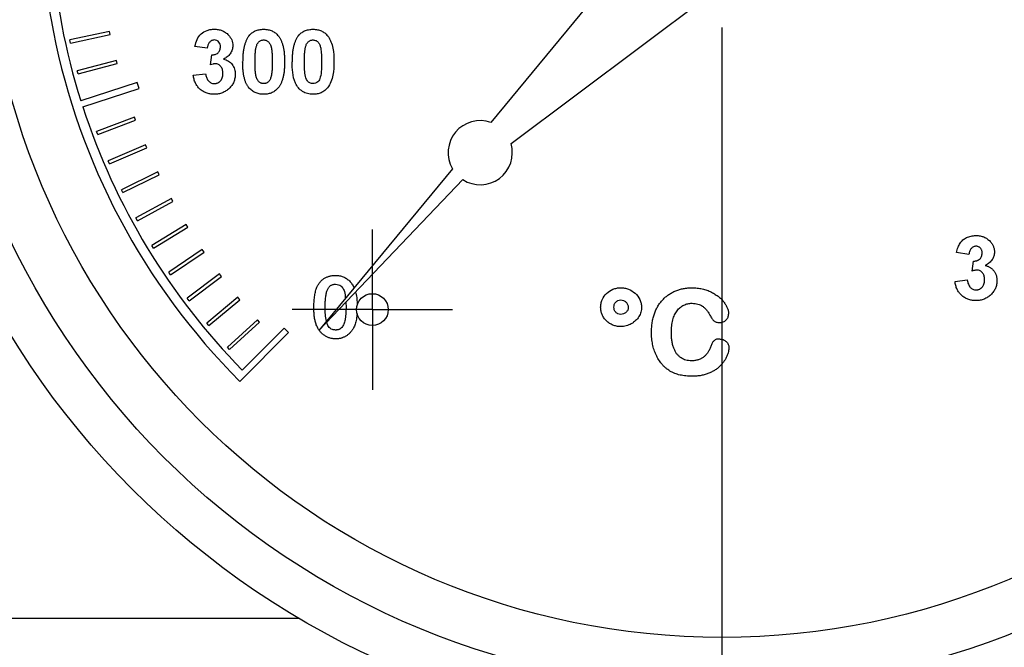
# Model space of a CAD drawing. Header units: inches. Extents: x 5 to 215, y 5 to 165.
# Tile 9 of 74: x 58.463 to 59.998, y 101.41 to 102.388. Entities that reach past the tile are written whole.
import ezdxf

# ---------------------------------------------------------------- set-up
doc = ezdxf.new("R2010")
doc.units = ezdxf.units.IN
doc.header["$LTSCALE"] = 20
doc.header["$MEASUREMENT"] = 0
doc.linetypes.add('CENTERX2', pattern=[0.8, 0.5, -0.1, 0.1, -0.1])
doc.layers.add('CENTER', color=40, linetype='CENTERX2')

# ---------------------------------------------------------------- blocks, each defined once
blk = doc.blocks.new('SW_CENTERMARKSYMBOL_7')
at = {"layer": 'CENTER', "color": 0}
blk.add_line((0, -0.2), (0, -1.4), dxfattribs=at)
blk = doc.blocks.new('SW_CENTERMARKSYMBOL_8')
at = {"layer": 'CENTER', "color": 0}
for p, q in [((0, 0.1), (0, 0.1248)), ((0, 0), (0, 0.1)), ((-0.1, 0), (-0.1248, 0)), ((0, 0), (-0.1, 0)), ((0, 0), (0, -0.1)), ((0, 0), (0.1, 0)), ((0.1, 0), (0.1248, 0)), ((0, -0.1), (0, -0.1248))]:
    blk.add_line(p, q, dxfattribs=at)

msp = doc.modelspace()

# ---------------------------------------------------------------- linework, layer by layer
for p, q in [((59.5489, 102.6525), (59.1975, 102.2279)), ((59.229, 102.1949), (59.6703, 102.5251)), ((58.603, 102.3696), (58.5414, 102.3562)), ((58.5425, 102.3513), (58.6041, 102.3647)), ((58.6041, 102.3647), (58.603, 102.3696)), ((58.5425, 102.3513), (58.5414, 102.3562)), ((58.7556, 102.3434), (58.7364, 102.3463)), ((58.6139, 102.3245), (58.553, 102.3081)), ((58.5543, 102.3033), (58.6152, 102.3196)), ((58.6152, 102.3196), (58.6139, 102.3245)), ((58.7607, 102.3176), (58.7625, 102.3332)), ((58.5543, 102.3033), (58.553, 102.3081)), ((58.7338, 102.3013), (58.753, 102.3037)), ((58.6463, 102.2901), (58.5584, 102.2616)), ((58.6494, 102.2806), (58.6463, 102.2901)), ((58.5614, 102.252), (58.6494, 102.2806)), ((58.642, 102.236), (58.5829, 102.2139)), ((58.5847, 102.2092), (58.6438, 102.2313)), ((58.6438, 102.2313), (58.642, 102.236)), ((58.5847, 102.2092), (58.5829, 102.2139)), ((58.6592, 102.1928), (58.6012, 102.168)), ((58.6032, 102.1634), (58.6612, 102.1882)), ((58.6612, 102.1882), (58.6592, 102.1928)), ((58.6032, 102.1634), (58.6012, 102.168)), ((58.6784, 102.1506), (58.6217, 102.123)), ((58.6806, 102.1461), (58.6784, 102.1506)), ((59.1378, 102.1557), (58.9294, 101.9039)), ((58.6239, 102.1185), (58.6806, 102.1461)), ((58.9294, 101.9039), (59.1539, 102.1387)), ((58.6239, 102.1185), (58.6217, 102.123)), ((58.6996, 102.1092), (58.6443, 102.079)), ((58.6467, 102.0746), (58.702, 102.1048)), ((58.702, 102.1048), (58.6996, 102.1092)), ((58.6467, 102.0746), (58.6443, 102.079)), ((58.7228, 102.069), (58.6689, 102.0361)), ((58.6715, 102.0318), (58.7254, 102.0647)), ((58.7254, 102.0647), (58.7228, 102.069)), ((58.6715, 102.0318), (58.6689, 102.0361)), ((58.7478, 102.0298), (58.6956, 101.9945)), ((58.7506, 102.0257), (58.7478, 102.0298)), ((58.6984, 101.9903), (58.7506, 102.0257)), ((59.9428, 102.0221), (59.9235, 102.025)), ((59.9479, 101.9963), (59.9497, 102.0119)), ((58.6984, 101.9903), (58.6956, 101.9945)), ((58.7747, 101.992), (58.7242, 101.9541)), ((58.7272, 101.9501), (58.7777, 101.988)), ((58.7777, 101.988), (58.7747, 101.992)), ((59.921, 101.98), (59.9402, 101.9824)), ((58.7272, 101.9501), (58.7242, 101.9541)), ((58.8033, 101.9554), (58.7547, 101.9152)), ((58.7579, 101.9114), (58.8065, 101.9515)), ((58.8065, 101.9515), (58.8033, 101.9554)), ((58.8336, 101.9202), (58.787, 101.8778)), ((58.837, 101.9165), (58.8336, 101.9202)), ((58.7579, 101.9114), (58.7547, 101.9152)), ((58.7904, 101.8741), (58.837, 101.9165)), ((58.8753, 101.9075), (58.81, 101.8421)), ((58.8824, 101.9004), (58.8753, 101.9075)), ((58.8064, 101.8244), (58.8824, 101.9004)), ((58.7904, 101.8741), (58.787, 101.8778)), ((58.8991, 101.455), (55.4578, 101.455))]:
    msp.add_line(p, q)
for centre, radius in [((59.5578, 102.5758), 1.3), ((59.5578, 102.5758), 1.15), ((59.0129, 101.9363), 0.0248)]:
    msp.add_circle(centre, radius)
for centre, radius, start, end in [((59.5578, 102.5758), 1.0626, 315, 225), ((59.5578, 102.5758), 1.0477, 171, 197.4531), ((59.5578, 102.5758), 1.0476, 198, 224.4531), ((59.181, 102.1807), 0.05, 70.7391, 210.0432), ((59.181, 102.1807), 0.05, 237.1568, 16.4609)]:
    msp.add_arc(centre, radius, start, end)
for points, knots in [([(59.5578, 101.3458), (59.2316, 101.3458), (58.9187, 101.4754), (58.4574, 101.9367), (58.3278, 102.2496), (58.3278, 102.902), (58.4574, 103.2149), (58.9187, 103.6762), (59.2316, 103.8058), (59.5578, 103.8058)], [0, 0, 0, 0, 0.25, 0.25, 0.5, 0.5, 0.75, 0.75, 1, 1, 1, 1]), ([(59.5578, 103.8058), (59.884, 103.8058), (60.1969, 103.6762), (60.6582, 103.2149), (60.7878, 102.902), (60.7878, 102.2496), (60.6582, 101.9367), (60.1969, 101.4754), (59.884, 101.3458), (59.5578, 101.3458)], [0, 0, 0, 0, 0.25, 0.25, 0.5, 0.5, 0.75, 0.75, 1, 1, 1, 1]), ([(58.7364, 102.3463), (58.7372, 102.3499), (58.7381, 102.3535), (58.741, 102.3602), (58.7431, 102.3634), (58.7487, 102.3682), (58.752, 102.37), (58.7572, 102.3718), (58.759, 102.3723), (58.7627, 102.3728), (58.7646, 102.3729), (58.7664, 102.3729)], [0, 0, 0, 0, 0.25, 0.25, 0.5, 0.5, 0.75, 0.75, 0.875, 0.875, 1, 1, 1, 1]), ([(58.7664, 102.3729), (58.7685, 102.3729), (58.7705, 102.3728), (58.7746, 102.3721), (58.7766, 102.3716), (58.7803, 102.3701), (58.7822, 102.3691), (58.7856, 102.3668), (58.7871, 102.3654), (58.7885, 102.3639)], [0, 0, 0, 0, 0.25, 0.25, 0.5, 0.5, 0.75, 0.75, 1, 1, 1, 1]), ([(58.7885, 102.3639), (58.7895, 102.3628), (58.7905, 102.3616), (58.7922, 102.359), (58.793, 102.3577), (58.7942, 102.3549), (58.7946, 102.3534), (58.7952, 102.3504), (58.7953, 102.3488), (58.7954, 102.3473)], [0, 0, 0, 0, 0.25, 0.25, 0.5, 0.5, 0.75, 0.75, 1, 1, 1, 1]), ([(58.8206, 102.3628), (58.8213, 102.3636), (58.8227, 102.3652), (58.8251, 102.3672), (58.8276, 102.369), (58.8304, 102.3704), (58.8334, 102.3716), (58.8366, 102.3723), (58.8399, 102.3728), (58.8422, 102.3729), (58.8434, 102.3729)], [0, 0, 0, 0, 0.123958, 0.2447, 0.363941, 0.484152, 0.605999, 0.731306, 0.862758, 1, 1, 1, 1]), ([(58.8434, 102.3729), (58.8446, 102.3729), (58.8469, 102.3728), (58.8503, 102.3723), (58.8535, 102.3715), (58.8565, 102.3704), (58.8593, 102.369), (58.8618, 102.3672), (58.8642, 102.3651), (58.8656, 102.3635), (58.8663, 102.3626)], [0, 0, 0, 0, 0.137323, 0.267352, 0.392965, 0.51492, 0.6342, 0.754352, 0.875575, 1, 1, 1, 1]), ([(58.8976, 102.3628), (58.8983, 102.3636), (58.8996, 102.3652), (58.902, 102.3672), (58.9046, 102.369), (58.9073, 102.3704), (58.9103, 102.3716), (58.9135, 102.3723), (58.9169, 102.3728), (58.9192, 102.3729), (58.9204, 102.3729)], [0, 0, 0, 0, 0.123958, 0.2447, 0.363941, 0.484152, 0.605999, 0.731306, 0.862758, 1, 1, 1, 1]), ([(58.9204, 102.3729), (58.9215, 102.3729), (58.9239, 102.3728), (58.9272, 102.3723), (58.9304, 102.3715), (58.9334, 102.3704), (58.9362, 102.369), (58.9387, 102.3672), (58.9411, 102.3651), (58.9425, 102.3635), (58.9432, 102.3626)], [0, 0, 0, 0, 0.137323, 0.267352, 0.392965, 0.51492, 0.6342, 0.754352, 0.875575, 1, 1, 1, 1]), ([(58.7666, 102.3562), (58.7658, 102.3562), (58.765, 102.3562), (58.7635, 102.3558), (58.7628, 102.3555), (58.7607, 102.3545), (58.7595, 102.3534), (58.7577, 102.3509), (58.757, 102.3495), (58.7561, 102.3465), (58.7558, 102.345), (58.7556, 102.3434)], [0, 0, 0, 0, 0.125, 0.125, 0.25, 0.25, 0.5, 0.5, 0.75, 0.75, 1, 1, 1, 1]), ([(58.7761, 102.3456), (58.7761, 102.3469), (58.776, 102.3483), (58.7752, 102.3508), (58.7746, 102.352), (58.7729, 102.3541), (58.7718, 102.355), (58.7693, 102.356), (58.7679, 102.3562), (58.7666, 102.3562)], [0, 0, 0, 0, 0.25, 0.25, 0.5, 0.5, 0.75, 0.75, 1, 1, 1, 1]), ([(58.8206, 102.3628), (58.8202, 102.3622), (58.8194, 102.3612), (58.8183, 102.3594), (58.8172, 102.3576), (58.8163, 102.3556), (58.8154, 102.3535), (58.8146, 102.3513), (58.8138, 102.349), (58.8132, 102.3465), (58.8126, 102.3439), (58.8121, 102.3412), (58.8117, 102.3384), (58.8113, 102.3354), (58.8111, 102.3323), (58.8109, 102.3292), (58.8108, 102.3258), (58.8107, 102.3236), (58.8107, 102.3224)], [0, 0, 0, 0, 0.047398, 0.09604, 0.146129, 0.197851, 0.251561, 0.307484, 0.365646, 0.425427, 0.488096, 0.553258, 0.620826, 0.691436, 0.764257, 0.840213, 0.918471, 1, 1, 1, 1]), ([(58.8321, 102.3464), (58.8324, 102.3473), (58.8329, 102.3489), (58.834, 102.3511), (58.8352, 102.3528), (58.8366, 102.3541), (58.8382, 102.3551), (58.8399, 102.3558), (58.8416, 102.3562), (58.8428, 102.3562), (58.8434, 102.3562)], [0, 0, 0, 0, 0.165967, 0.313051, 0.441925, 0.558757, 0.669878, 0.777615, 0.887576, 1, 1, 1, 1]), ([(58.8434, 102.3562), (58.844, 102.3562), (58.8452, 102.3562), (58.847, 102.3558), (58.8486, 102.3551), (58.8502, 102.3541), (58.8516, 102.3527), (58.8529, 102.3508), (58.854, 102.3484), (58.8549, 102.346), (58.8555, 102.3437), (58.8558, 102.3416), (58.8562, 102.3392), (58.8564, 102.3365), (58.8567, 102.3334), (58.8568, 102.33), (58.8569, 102.3262), (58.8569, 102.3236), (58.8569, 102.3222)], [0, 0, 0, 0, 0.045051, 0.089115, 0.131831, 0.175939, 0.223767, 0.279492, 0.344622, 0.420959, 0.465855, 0.51804, 0.578352, 0.64628, 0.722489, 0.806966, 0.899303, 1, 1, 1, 1]), ([(58.8663, 102.3626), (58.8667, 102.3621), (58.8675, 102.3611), (58.8686, 102.3593), (58.8697, 102.3575), (58.8706, 102.3555), (58.8715, 102.3534), (58.8723, 102.3512), (58.873, 102.3489), (58.8737, 102.3464), (58.8743, 102.3438), (58.8748, 102.3411), (58.8752, 102.3383), (58.8755, 102.3353), (58.8758, 102.3322), (58.876, 102.329), (58.8761, 102.3257), (58.8761, 102.3234), (58.8761, 102.3222)], [0, 0, 0, 0, 0.046673, 0.095251, 0.144862, 0.19631, 0.249763, 0.305775, 0.363267, 0.423548, 0.486033, 0.551487, 0.619434, 0.689951, 0.763148, 0.839004, 0.918105, 1, 1, 1, 1]), ([(58.8976, 102.3628), (58.8971, 102.3622), (58.8963, 102.3612), (58.8952, 102.3594), (58.8942, 102.3576), (58.8932, 102.3556), (58.8923, 102.3535), (58.8915, 102.3513), (58.8908, 102.349), (58.8901, 102.3465), (58.8895, 102.3439), (58.889, 102.3412), (58.8886, 102.3384), (58.8883, 102.3354), (58.888, 102.3323), (58.8878, 102.3292), (58.8877, 102.3258), (58.8877, 102.3236), (58.8877, 102.3224)], [0, 0, 0, 0, 0.047398, 0.09604, 0.146129, 0.197851, 0.251561, 0.307484, 0.365646, 0.425427, 0.488096, 0.553258, 0.620826, 0.691436, 0.764257, 0.840213, 0.918471, 1, 1, 1, 1]), ([(58.909, 102.3464), (58.9093, 102.3473), (58.9098, 102.3489), (58.9109, 102.3511), (58.9121, 102.3528), (58.9136, 102.3541), (58.9151, 102.3551), (58.9168, 102.3558), (58.9185, 102.3562), (58.9197, 102.3562), (58.9204, 102.3562)], [0, 0, 0, 0, 0.165967, 0.313051, 0.441925, 0.558757, 0.669878, 0.777615, 0.887576, 1, 1, 1, 1]), ([(58.9204, 102.3562), (58.922, 102.3562), (58.9237, 102.3559), (58.9268, 102.3544), (58.9281, 102.3533), (58.9301, 102.3505), (58.9307, 102.3489), (58.9319, 102.3457), (58.9323, 102.3441), (58.9337, 102.3358), (58.9338, 102.329), (58.9338, 102.3222)], [0, 0, 0, 0, 0.125, 0.125, 0.25, 0.25, 0.375, 0.375, 0.5, 0.5, 1, 1, 1, 1]), ([(58.9432, 102.3626), (58.9443, 102.3612), (58.9453, 102.3598), (58.947, 102.3567), (58.9477, 102.3551), (58.9497, 102.3502), (58.9506, 102.3468), (58.9526, 102.3364), (58.953, 102.3293), (58.953, 102.3222)], [0, 0, 0, 0, 0.125, 0.125, 0.25, 0.25, 0.5, 0.5, 1, 1, 1, 1]), ([(58.7625, 102.3332), (58.7643, 102.3331), (58.766, 102.3332), (58.7694, 102.3342), (58.771, 102.3349), (58.7736, 102.3373), (58.7746, 102.3388), (58.7759, 102.3421), (58.776, 102.3438), (58.7761, 102.3456)], [0, 0, 0, 0, 0.25, 0.25, 0.5, 0.5, 0.75, 0.75, 1, 1, 1, 1]), ([(58.7954, 102.3473), (58.7953, 102.345), (58.795, 102.3428), (58.7936, 102.3386), (58.7926, 102.3365), (58.79, 102.333), (58.7883, 102.3314), (58.7848, 102.3286), (58.7829, 102.3274), (58.781, 102.3263)], [0, 0, 0, 0, 0.25, 0.25, 0.5, 0.5, 0.75, 0.75, 1, 1, 1, 1]), ([(58.83, 102.3222), (58.83, 102.3236), (58.83, 102.3262), (58.8301, 102.33), (58.8302, 102.3335), (58.8305, 102.3367), (58.8308, 102.3396), (58.8311, 102.3421), (58.8316, 102.3444), (58.8319, 102.3458), (58.8321, 102.3464)], [0, 0, 0, 0, 0.168587, 0.324063, 0.467301, 0.598424, 0.716663, 0.822958, 0.917627, 1, 1, 1, 1]), ([(58.9069, 102.3222), (58.9069, 102.3236), (58.9069, 102.3262), (58.907, 102.33), (58.9072, 102.3335), (58.9074, 102.3367), (58.9077, 102.3396), (58.9081, 102.3421), (58.9085, 102.3444), (58.9089, 102.3458), (58.909, 102.3464)], [0, 0, 0, 0, 0.168587, 0.324063, 0.467301, 0.598424, 0.716663, 0.822958, 0.917627, 1, 1, 1, 1]), ([(58.7684, 102.3191), (58.7677, 102.3191), (58.7671, 102.319), (58.7664, 102.319), (58.7658, 102.3189), (58.7651, 102.3188), (58.7645, 102.3186), (58.7632, 102.3184), (58.762, 102.318), (58.7607, 102.3176)], [0, 0, 0, 0, 0.000049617, 0.000049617, 0.000049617, 0.0000992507, 0.0000992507, 0.0000992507, 0.0001979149, 0.0001979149, 0.0001979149, 0.0001979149]), ([(58.78, 102.3041), (58.7799, 102.3052), (58.7798, 102.3073), (58.7792, 102.3103), (58.7782, 102.3129), (58.7767, 102.3151), (58.7749, 102.3168), (58.7729, 102.3182), (58.7707, 102.3189), (58.7691, 102.319), (58.7684, 102.3191)], [0, 0, 0, 0, 0.155189, 0.29604, 0.426764, 0.551912, 0.670804, 0.780675, 0.889119, 1, 1, 1, 1]), ([(58.781, 102.3263), (58.7836, 102.3256), (58.7861, 102.3247), (58.7907, 102.3219), (58.7927, 102.3201), (58.796, 102.3159), (58.7973, 102.3134), (58.7988, 102.3083), (58.7991, 102.3056), (58.7992, 102.3029)], [0, 0, 0, 0, 0.25, 0.25, 0.5, 0.5, 0.75, 0.75, 1, 1, 1, 1]), ([(58.8434, 102.2716), (58.8422, 102.2717), (58.8399, 102.2717), (58.8365, 102.2723), (58.8332, 102.2731), (58.8301, 102.2744), (58.8272, 102.2759), (58.8245, 102.2778), (58.822, 102.2801), (58.82, 102.2823), (58.8186, 102.2842), (58.8176, 102.2858), (58.8166, 102.2875), (58.8158, 102.2894), (58.8149, 102.2914), (58.8142, 102.2936), (58.8136, 102.2959), (58.813, 102.2983), (58.8124, 102.3008), (58.812, 102.3035), (58.8116, 102.3063), (58.8113, 102.3093), (58.811, 102.3124), (58.8109, 102.3156), (58.8108, 102.319), (58.8107, 102.3213), (58.8107, 102.3224)], [0, 0, 0, 0, 0.052409, 0.102698, 0.151428, 0.199593, 0.247225, 0.295496, 0.34477, 0.395913, 0.422466, 0.450208, 0.479008, 0.508969, 0.540574, 0.57368, 0.608385, 0.644555, 0.682462, 0.722219, 0.763823, 0.807353, 0.852522, 0.899675, 0.948823, 1, 1, 1, 1]), ([(58.8434, 102.2883), (58.8428, 102.2883), (58.8416, 102.2884), (58.8399, 102.2888), (58.8382, 102.2894), (58.8367, 102.2904), (58.8352, 102.2918), (58.834, 102.2937), (58.8328, 102.2961), (58.832, 102.2985), (58.8314, 102.3007), (58.831, 102.3028), (58.8307, 102.3053), (58.8304, 102.308), (58.8302, 102.3111), (58.8301, 102.3145), (58.83, 102.3183), (58.83, 102.3209), (58.83, 102.3222)], [0, 0, 0, 0, 0.045111, 0.088643, 0.131873, 0.175782, 0.223334, 0.278855, 0.344286, 0.420258, 0.465092, 0.517437, 0.577764, 0.646322, 0.722599, 0.806717, 0.899165, 1, 1, 1, 1]), ([(58.8569, 102.3222), (58.8569, 102.3209), (58.8569, 102.3182), (58.8568, 102.3145), (58.8566, 102.311), (58.8564, 102.3078), (58.8561, 102.3049), (58.8557, 102.3024), (58.8553, 102.3001), (58.8549, 102.2988), (58.8547, 102.2981)], [0, 0, 0, 0, 0.168314, 0.324299, 0.468006, 0.598736, 0.717362, 0.823188, 0.917357, 1, 1, 1, 1]), ([(58.8761, 102.3222), (58.8761, 102.3211), (58.8761, 102.3188), (58.876, 102.3155), (58.8758, 102.3123), (58.8755, 102.3092), (58.8752, 102.3062), (58.8748, 102.3034), (58.8742, 102.3007), (58.8737, 102.2981), (58.873, 102.2956), (58.8723, 102.2933), (58.8715, 102.291), (58.8706, 102.2889), (58.8696, 102.287), (58.8686, 102.2851), (58.8675, 102.2834), (58.8666, 102.2823), (58.8662, 102.2818)], [0, 0, 0, 0, 0.081774, 0.160286, 0.236029, 0.309118, 0.37953, 0.447377, 0.512357, 0.574749, 0.634941, 0.692941, 0.748708, 0.802702, 0.854279, 0.904229, 0.952735, 1, 1, 1, 1]), ([(58.9204, 102.2716), (58.9175, 102.2717), (58.9146, 102.272), (58.9091, 102.2734), (58.9064, 102.2746), (58.8992, 102.2792), (58.8952, 102.2837), (58.8906, 102.2942), (58.8894, 102.2998), (58.8879, 102.3111), (58.8877, 102.3167), (58.8877, 102.3224)], [0, 0, 0, 0, 0.125, 0.125, 0.25, 0.25, 0.5, 0.5, 0.75, 0.75, 1, 1, 1, 1]), ([(58.9204, 102.2883), (58.9187, 102.2884), (58.917, 102.2886), (58.9139, 102.2901), (58.9126, 102.2912), (58.9097, 102.2954), (58.9087, 102.2987), (58.9075, 102.3053), (58.9073, 102.3087), (58.9069, 102.3155), (58.9069, 102.3189), (58.9069, 102.3222)], [0, 0, 0, 0, 0.125, 0.125, 0.25, 0.25, 0.5, 0.5, 0.75, 0.75, 1, 1, 1, 1]), ([(58.9338, 102.3222), (58.9338, 102.3182), (58.9337, 102.3141), (58.9332, 102.3061), (58.9327, 102.302), (58.9317, 102.2981)], [0, 0, 0, 0, 0.5, 0.5, 1, 1, 1, 1]), ([(58.953, 102.3222), (58.953, 102.3152), (58.9527, 102.3081), (58.9505, 102.2977), (58.9497, 102.2942), (58.947, 102.2877), (58.9453, 102.2846), (58.9431, 102.2818)], [0, 0, 0, 0, 0.5, 0.5, 0.75, 0.75, 1, 1, 1, 1]), ([(58.753, 102.3037), (58.7533, 102.3018), (58.7536, 102.3), (58.7548, 102.2964), (58.7556, 102.2947), (58.758, 102.2917), (58.7594, 102.2904), (58.7619, 102.2891), (58.7628, 102.2888), (58.7647, 102.2884), (58.7656, 102.2883), (58.7666, 102.2883)], [0, 0, 0, 0, 0.25, 0.25, 0.5, 0.5, 0.75, 0.75, 0.875, 0.875, 1, 1, 1, 1]), ([(58.7992, 102.3029), (58.7992, 102.3018), (58.7991, 102.2997), (58.7986, 102.2966), (58.7979, 102.2937), (58.7969, 102.2908), (58.7955, 102.2881), (58.7939, 102.2855), (58.792, 102.2831), (58.7898, 102.2807), (58.7873, 102.2786), (58.7847, 102.2767), (58.782, 102.2752), (58.7791, 102.2739), (58.7761, 102.2729), (58.7729, 102.2722), (58.7696, 102.2717), (58.7673, 102.2717), (58.7662, 102.2716)], [0, 0, 0, 0, 0.062908, 0.124062, 0.183978, 0.243243, 0.302814, 0.363021, 0.424693, 0.48844, 0.552581, 0.614887, 0.677396, 0.739321, 0.802192, 0.865771, 0.931959, 1, 1, 1, 1]), ([(58.7666, 102.2883), (58.767, 102.2883), (58.7679, 102.2883), (58.7693, 102.2885), (58.7706, 102.2889), (58.7718, 102.2894), (58.773, 102.29), (58.7741, 102.2907), (58.7751, 102.2916), (58.7761, 102.2926), (58.777, 102.2937), (58.7778, 102.2949), (58.7785, 102.2962), (58.779, 102.2976), (58.7795, 102.2991), (58.7798, 102.3007), (58.7799, 102.3024), (58.78, 102.3036), (58.78, 102.3041)], [0, 0, 0, 0, 0.059485, 0.117831, 0.174865, 0.231323, 0.287565, 0.344181, 0.40285, 0.463752, 0.525627, 0.587262, 0.650442, 0.715062, 0.782143, 0.8514, 0.924163, 1, 1, 1, 1]), ([(58.7662, 102.2716), (58.7651, 102.2717), (58.7629, 102.2717), (58.7598, 102.2721), (58.7568, 102.2727), (58.7539, 102.2737), (58.7512, 102.2748), (58.7487, 102.2762), (58.7462, 102.2779), (58.744, 102.2798), (58.7419, 102.2819), (58.7401, 102.2842), (58.7384, 102.2867), (58.737, 102.2893), (58.7358, 102.2921), (58.7349, 102.295), (58.7342, 102.2981), (58.7339, 102.3002), (58.7338, 102.3013)], [0, 0, 0, 0, 0.067346, 0.132282, 0.195205, 0.256708, 0.317212, 0.377286, 0.437869, 0.499088, 0.560401, 0.621207, 0.68167, 0.742631, 0.804437, 0.867639, 0.932442, 1, 1, 1, 1]), ([(58.8547, 102.2981), (58.8545, 102.2973), (58.8539, 102.2956), (58.8529, 102.2935), (58.8517, 102.2917), (58.8502, 102.2904), (58.8487, 102.2895), (58.847, 102.2888), (58.8453, 102.2884), (58.844, 102.2883), (58.8434, 102.2883)], [0, 0, 0, 0, 0.165947, 0.313014, 0.441872, 0.55869, 0.668748, 0.777614, 0.886362, 1, 1, 1, 1]), ([(58.9317, 102.2981), (58.9308, 102.2955), (58.9299, 102.2929), (58.9268, 102.2901), (58.9257, 102.2895), (58.9231, 102.2885), (58.9217, 102.2884), (58.9204, 102.2883)], [0, 0, 0, 0, 0.5, 0.5, 0.75, 0.75, 1, 1, 1, 1]), ([(58.8662, 102.2818), (58.8655, 102.281), (58.8642, 102.2794), (58.8618, 102.2773), (58.8592, 102.2755), (58.8565, 102.2741), (58.8535, 102.273), (58.8503, 102.2722), (58.8469, 102.2717), (58.8446, 102.2717), (58.8434, 102.2716)], [0, 0, 0, 0, 0.123954, 0.244691, 0.363928, 0.483447, 0.606014, 0.731315, 0.862763, 1, 1, 1, 1]), ([(58.9431, 102.2818), (58.9417, 102.2801), (58.9403, 102.2786), (58.9369, 102.276), (58.935, 102.2749), (58.931, 102.2732), (58.929, 102.2726), (58.9247, 102.2718), (58.9225, 102.2717), (58.9204, 102.2716)], [0, 0, 0, 0, 0.25, 0.25, 0.5, 0.5, 0.75, 0.75, 1, 1, 1, 1]), ([(59.9235, 102.025), (59.9239, 102.0265), (59.9245, 102.0293), (59.9257, 102.0332), (59.9272, 102.0367), (59.9289, 102.0397), (59.9309, 102.0424), (59.9333, 102.0448), (59.936, 102.0468), (59.9391, 102.0485), (59.9424, 102.0499), (59.946, 102.0509), (59.9497, 102.0515), (59.9523, 102.0516), (59.9536, 102.0516)], [0, 0, 0, 0, 0.101734, 0.194742, 0.279279, 0.356666, 0.430956, 0.50582, 0.5821, 0.661508, 0.743259, 0.826039, 0.911208, 1, 1, 1, 1]), ([(59.9536, 102.0516), (59.9547, 102.0516), (59.9569, 102.0515), (59.9601, 102.0511), (59.9631, 102.0504), (59.966, 102.0494), (59.9687, 102.0482), (59.9712, 102.0466), (59.9736, 102.0447), (59.975, 102.0433), (59.9757, 102.0426)], [0, 0, 0, 0, 0.137122, 0.267912, 0.393523, 0.516024, 0.636775, 0.75693, 0.877163, 1, 1, 1, 1]), ([(59.9757, 102.0426), (59.9762, 102.042), (59.9773, 102.0408), (59.9787, 102.0388), (59.9799, 102.0368), (59.9809, 102.0348), (59.9816, 102.0327), (59.9821, 102.0305), (59.9825, 102.0282), (59.9825, 102.0267), (59.9825, 102.026)], [0, 0, 0, 0, 0.1331978, 0.2630795, 0.3876611, 0.5115071, 0.6323856, 0.7532592, 0.8761017, 1, 1, 1, 1]), ([(59.9538, 102.0349), (59.9531, 102.0349), (59.9517, 102.0348), (59.9497, 102.0342), (59.9479, 102.0331), (59.9464, 102.0317), (59.945, 102.0298), (59.9439, 102.0276), (59.9432, 102.025), (59.9429, 102.0231), (59.9428, 102.0221)], [0, 0, 0, 0, 0.1112445, 0.2186682, 0.3280058, 0.442909, 0.565028, 0.6953192, 0.8398843, 1, 1, 1, 1]), ([(59.9633, 102.0243), (59.9633, 102.025), (59.9632, 102.0265), (59.9627, 102.0286), (59.9619, 102.0305), (59.9607, 102.0321), (59.9593, 102.0333), (59.9577, 102.0343), (59.9558, 102.0348), (59.9544, 102.0349), (59.9538, 102.0349)], [0, 0, 0, 0, 0.143371, 0.274904, 0.399037, 0.519188, 0.636314, 0.752165, 0.871411, 1, 1, 1, 1]), ([(59.9497, 102.0119), (59.9502, 102.0118), (59.9513, 102.0118), (59.9528, 102.012), (59.9542, 102.0122), (59.9555, 102.0126), (59.9567, 102.013), (59.9579, 102.0136), (59.9589, 102.0143), (59.9601, 102.0153), (59.9614, 102.0169), (59.9625, 102.0191), (59.9632, 102.0216), (59.9632, 102.0234), (59.9633, 102.0243)], [0, 0, 0, 0, 0.076396, 0.148246, 0.217009, 0.281416, 0.343671, 0.402608, 0.461676, 0.519888, 0.635322, 0.75021, 0.870655, 1, 1, 1, 1]), ([(59.9825, 102.026), (59.9825, 102.0249), (59.9824, 102.0228), (59.9817, 102.0197), (59.9806, 102.0168), (59.979, 102.014), (59.9769, 102.0115), (59.9744, 102.0091), (59.9715, 102.0069), (59.9693, 102.0056), (59.9681, 102.0049)], [0, 0, 0, 0, 0.119696, 0.235944, 0.350562, 0.467574, 0.588679, 0.716432, 0.853314, 1, 1, 1, 1]), ([(59.9555, 101.9978), (59.955, 101.9977), (59.9538, 101.9977), (59.952, 101.9974), (59.95, 101.997), (59.9486, 101.9966), (59.9479, 101.9963)], [0, 0, 0, 0, 0.213631, 0.452876, 0.713603, 1, 1, 1, 1]), ([(59.9671, 101.9828), (59.9671, 101.9839), (59.967, 101.986), (59.9664, 101.989), (59.9653, 101.9916), (59.9638, 101.9937), (59.9621, 101.9955), (59.9601, 101.9968), (59.9579, 101.9976), (59.9563, 101.9977), (59.9555, 101.9978)], [0, 0, 0, 0, 0.155189, 0.29604, 0.426764, 0.551912, 0.670804, 0.780675, 0.889119, 1, 1, 1, 1]), ([(59.9681, 102.0049), (59.9688, 102.0048), (59.9701, 102.0045), (59.9721, 102.0038), (59.9739, 102.003), (59.9756, 102.002), (59.9772, 102.0009), (59.9787, 101.9997), (59.9801, 101.9983), (59.9814, 101.9968), (59.9826, 101.9952), (59.9836, 101.9935), (59.9844, 101.9917), (59.9852, 101.9898), (59.9857, 101.9879), (59.9861, 101.9859), (59.9863, 101.9837), (59.9863, 101.9823), (59.9864, 101.9816)], [0, 0, 0, 0, 0.064836, 0.127945, 0.189428, 0.250355, 0.310359, 0.37046, 0.431123, 0.492823, 0.554757, 0.616381, 0.677562, 0.739337, 0.801932, 0.86594, 0.932192, 1, 1, 1, 1]), ([(58.9259, 101.9698), (58.9263, 101.9706), (58.9269, 101.9721), (58.9281, 101.9743), (58.9293, 101.9764), (58.9307, 101.9783), (58.9322, 101.9801), (58.9337, 101.9817), (58.9354, 101.9832), (58.9373, 101.9845), (58.9392, 101.9857), (58.9412, 101.9867), (58.9433, 101.9876), (58.9455, 101.9883), (58.9477, 101.9889), (58.9501, 101.9893), (58.9525, 101.9895), (58.9542, 101.9895), (58.955, 101.9896)], [0, 0, 0, 0, 0.0682056, 0.1337824, 0.1977165, 0.2603327, 0.3212441, 0.3815422, 0.4416044, 0.5010855, 0.5611028, 0.6206293, 0.6805022, 0.7416683, 0.803836, 0.8670878, 0.9323775, 1, 1, 1, 1]), ([(58.955, 101.9896), (58.9562, 101.9895), (58.9583, 101.9895), (58.9615, 101.9891), (58.9645, 101.9884), (58.9674, 101.9874), (58.9701, 101.9862), (58.9727, 101.9847), (58.975, 101.9829), (58.9772, 101.9809), (58.9792, 101.9786), (58.9811, 101.9761), (58.9828, 101.9734), (58.9838, 101.9714), (58.9843, 101.9704)], [0, 0, 0, 0, 0.089534, 0.175495, 0.258719, 0.339759, 0.419587, 0.498375, 0.577309, 0.657024, 0.738264, 0.82246, 0.908921, 1, 1, 1, 1]), ([(59.9402, 101.9824), (59.9404, 101.9812), (59.9407, 101.9789), (59.9417, 101.9758), (59.943, 101.9731), (59.9447, 101.9709), (59.9466, 101.9692), (59.9488, 101.9679), (59.9512, 101.9671), (59.9529, 101.967), (59.9537, 101.967)], [0, 0, 0, 0, 0.15829, 0.300456, 0.430905, 0.553613, 0.668545, 0.778953, 0.886902, 1, 1, 1, 1]), ([(59.9864, 101.9816), (59.9863, 101.9805), (59.9863, 101.9784), (59.9858, 101.9753), (59.9851, 101.9724), (59.9841, 101.9695), (59.9827, 101.9668), (59.9811, 101.9642), (59.9791, 101.9617), (59.9769, 101.9594), (59.9745, 101.9573), (59.9719, 101.9554), (59.9692, 101.9538), (59.9663, 101.9525), (59.9633, 101.9515), (59.9601, 101.9509), (59.9568, 101.9504), (59.9545, 101.9503), (59.9533, 101.9503)], [0, 0, 0, 0, 0.062908, 0.124062, 0.183978, 0.243243, 0.302814, 0.363021, 0.424693, 0.48844, 0.552581, 0.614887, 0.677396, 0.739321, 0.802192, 0.865771, 0.931959, 1, 1, 1, 1]), ([(59.9537, 101.967), (59.9542, 101.967), (59.9551, 101.967), (59.9565, 101.9672), (59.9577, 101.9676), (59.959, 101.968), (59.9601, 101.9687), (59.9613, 101.9694), (59.9623, 101.9703), (59.9633, 101.9713), (59.9642, 101.9724), (59.965, 101.9736), (59.9657, 101.9749), (59.9662, 101.9763), (59.9666, 101.9778), (59.9669, 101.9794), (59.9671, 101.9811), (59.9671, 101.9822), (59.9671, 101.9828)], [0, 0, 0, 0, 0.059485, 0.117831, 0.174865, 0.231323, 0.287565, 0.344181, 0.40285, 0.463752, 0.525627, 0.587262, 0.650442, 0.715062, 0.782143, 0.8514, 0.924163, 1, 1, 1, 1]), ([(58.9217, 101.9385), (58.9217, 101.9401), (58.9217, 101.9432), (58.922, 101.9478), (58.9223, 101.9521), (58.9227, 101.9561), (58.9233, 101.96), (58.924, 101.9635), (58.9248, 101.9668), (58.9256, 101.9688), (58.9259, 101.9698)], [0, 0, 0, 0, 0.151536, 0.295185, 0.431053, 0.559952, 0.681476, 0.795269, 0.901048, 1, 1, 1, 1]), ([(58.9392, 101.9404), (58.9393, 101.9418), (58.9393, 101.9446), (58.9394, 101.9487), (58.9397, 101.9525), (58.9401, 101.956), (58.9406, 101.9592), (58.9412, 101.9621), (58.9419, 101.9647), (58.9427, 101.9671), (58.9437, 101.9691), (58.9448, 101.9709), (58.9461, 101.9724), (58.9476, 101.9737), (58.9493, 101.9746), (58.9512, 101.9753), (58.9532, 101.9757), (58.9546, 101.9758), (58.9553, 101.9758)], [0, 0, 0, 0, 0.1003589, 0.1944777, 0.2815558, 0.3626069, 0.4368145, 0.5048597, 0.5674161, 0.6237793, 0.6757069, 0.7238884, 0.7698192, 0.8139559, 0.8581063, 0.9030882, 0.9499508, 1, 1, 1, 1]), ([(58.9553, 101.9758), (58.957, 101.9757), (58.96, 101.9755), (58.9639, 101.9734), (58.9672, 101.9698), (58.9702, 101.9632), (58.9705, 101.9573), (58.9706, 101.9537)], [0, 0, 0, 0, 0.16667, 0.294716, 0.422823, 0.644687, 1, 1, 1, 1]), ([(59.3687, 101.94), (59.3687, 101.942), (59.3689, 101.944), (59.3697, 101.9479), (59.3703, 101.9498), (59.3727, 101.9554), (59.375, 101.9588), (59.3808, 101.9643), (59.3842, 101.9665), (59.3898, 101.9687), (59.3917, 101.9693), (59.3957, 101.9701), (59.3977, 101.9702), (59.3997, 101.9702)], [0, 0, 0, 0, 0.125, 0.125, 0.25, 0.25, 0.5, 0.5, 0.75, 0.75, 0.875, 0.875, 1, 1, 1, 1]), ([(59.3997, 101.9702), (59.4018, 101.9702), (59.4039, 101.9701), (59.4079, 101.9694), (59.4099, 101.9688), (59.4157, 101.9666), (59.4192, 101.9645), (59.4255, 101.959), (59.4279, 101.9557), (59.4306, 101.9501), (59.4312, 101.9481), (59.4322, 101.9441), (59.4323, 101.942), (59.4324, 101.94)], [0, 0, 0, 0, 0.125, 0.125, 0.25, 0.25, 0.5, 0.5, 0.75, 0.75, 0.875, 0.875, 1, 1, 1, 1]), ([(59.4479, 101.901), (59.448, 101.9037), (59.4481, 101.9087), (59.4489, 101.9162), (59.4503, 101.9232), (59.4523, 101.9298), (59.4548, 101.9359), (59.4578, 101.9416), (59.4613, 101.9469), (59.4654, 101.9517), (59.4698, 101.956), (59.4747, 101.9597), (59.48, 101.963), (59.4858, 101.9656), (59.4918, 101.9676), (59.498, 101.9692), (59.5044, 101.9701), (59.5087, 101.9702), (59.5109, 101.9702)], [0, 0, 0, 0, 0.0743845, 0.1450738, 0.2126023, 0.2774132, 0.3403107, 0.4013296, 0.460981, 0.5202753, 0.5789902, 0.6372841, 0.6958544, 0.7555124, 0.8157743, 0.8764888, 0.9376107, 1, 1, 1, 1]), ([(59.5109, 101.9702), (59.5123, 101.9702), (59.5151, 101.9702), (59.5192, 101.9698), (59.5231, 101.9693), (59.527, 101.9686), (59.5307, 101.9676), (59.5343, 101.9665), (59.5379, 101.9651), (59.5412, 101.9635), (59.5444, 101.9618), (59.5474, 101.96), (59.5503, 101.9581), (59.5529, 101.9561), (59.5553, 101.954), (59.5576, 101.9518), (59.5596, 101.9496), (59.5614, 101.9472), (59.563, 101.9448), (59.5644, 101.9425), (59.5655, 101.9402), (59.5665, 101.9379), (59.5673, 101.9357), (59.5678, 101.9335), (59.5682, 101.9313), (59.5682, 101.9299), (59.5682, 101.9292)], [0, 0, 0, 0, 0.054532, 0.107465, 0.159261, 0.210115, 0.260291, 0.309469, 0.358142, 0.406444, 0.453969, 0.499756, 0.54405, 0.586684, 0.628302, 0.668829, 0.70818, 0.74683, 0.78405, 0.819468, 0.853068, 0.885004, 0.915283, 0.944439, 0.972707, 1, 1, 1, 1]), ([(59.9533, 101.9503), (59.9522, 101.9503), (59.9501, 101.9504), (59.947, 101.9508), (59.944, 101.9514), (59.9411, 101.9523), (59.9384, 101.9535), (59.9358, 101.9549), (59.9334, 101.9566), (59.9311, 101.9585), (59.9291, 101.9606), (59.9272, 101.9629), (59.9256, 101.9654), (59.9242, 101.968), (59.923, 101.9708), (59.9221, 101.9737), (59.9214, 101.9768), (59.9211, 101.9789), (59.921, 101.98)], [0, 0, 0, 0, 0.067346, 0.132282, 0.195205, 0.256708, 0.317212, 0.377286, 0.437869, 0.499088, 0.560401, 0.621207, 0.68167, 0.742631, 0.804437, 0.867639, 0.932442, 1, 1, 1, 1]), ([(58.9866, 101.9637), (58.9867, 101.9631), (58.988, 101.9596), (58.9887, 101.9528), (58.9891, 101.9467), (58.9893, 101.9436)], [0, 0, 0, 0, 0.086475, 0.540318, 1, 1, 1, 1]), ([(59.3893, 101.94), (59.3894, 101.9414), (59.3895, 101.9428), (59.3905, 101.9455), (59.3912, 101.9467), (59.3932, 101.9488), (59.3944, 101.9497), (59.397, 101.951), (59.3984, 101.9512), (59.3998, 101.9513)], [0, 0, 0, 0, 0.25, 0.25, 0.5, 0.5, 0.75, 0.75, 1, 1, 1, 1]), ([(59.3998, 101.9513), (59.4013, 101.9512), (59.4028, 101.951), (59.4057, 101.9499), (59.407, 101.9491), (59.4092, 101.947), (59.4101, 101.9458), (59.4114, 101.943), (59.4117, 101.9415), (59.4117, 101.94)], [0, 0, 0, 0, 0.25, 0.25, 0.5, 0.5, 0.75, 0.75, 1, 1, 1, 1]), ([(58.9255, 101.9123), (58.9252, 101.9132), (58.9246, 101.9151), (58.9238, 101.9181), (58.9231, 101.9211), (58.9226, 101.9243), (58.9222, 101.9277), (58.9219, 101.9312), (58.9217, 101.9348), (58.9217, 101.9372), (58.9217, 101.9385)], [0, 0, 0, 0, 0.110163, 0.2245, 0.342091, 0.464504, 0.591393, 0.722895, 0.858574, 1, 1, 1, 1]), ([(58.9413, 101.9183), (58.9407, 101.9217), (58.9393, 101.9289), (58.9393, 101.9364), (58.9392, 101.9404)], [0, 0, 0, 0, 0.461222, 1, 1, 1, 1]), ([(58.9718, 101.9409), (58.9718, 101.9399), (58.9718, 101.9379), (58.9717, 101.935), (58.9716, 101.9322), (58.9715, 101.9296), (58.9712, 101.9271), (58.971, 101.9248), (58.9707, 101.9226), (58.9703, 101.92), (58.9696, 101.917), (58.9685, 101.9138), (58.9671, 101.911), (58.9657, 101.909), (58.9644, 101.9076), (58.9634, 101.9068), (58.9623, 101.906), (58.9611, 101.9054), (58.9598, 101.905), (58.9585, 101.9047), (58.957, 101.9045), (58.956, 101.9045), (58.9555, 101.9044)], [0, 0, 0, 0, 0.06887, 0.134691, 0.19658, 0.255464, 0.311381, 0.363456, 0.412588, 0.458381, 0.54255, 0.618296, 0.687936, 0.751473, 0.781876, 0.811475, 0.840917, 0.870735, 0.901394, 0.932566, 0.965321, 1, 1, 1, 1]), ([(58.9714, 101.9478), (58.9715, 101.9468), (58.9719, 101.9445), (58.9718, 101.9422), (58.9718, 101.9409)], [0, 0, 0, 0, 0.440743, 1, 1, 1, 1]), ([(59.3997, 101.9099), (59.3987, 101.91), (59.3966, 101.91), (59.3936, 101.9104), (59.3906, 101.9111), (59.3878, 101.9121), (59.3851, 101.9133), (59.3825, 101.9148), (59.3801, 101.9167), (59.3777, 101.9187), (59.3756, 101.9209), (59.3738, 101.9233), (59.3722, 101.9258), (59.3709, 101.9284), (59.3699, 101.9311), (59.3692, 101.934), (59.3687, 101.9369), (59.3687, 101.9389), (59.3687, 101.94)], [0, 0, 0, 0, 0.065621, 0.129496, 0.191742, 0.253411, 0.314858, 0.377135, 0.440457, 0.505189, 0.569804, 0.632466, 0.693408, 0.753302, 0.813575, 0.874326, 0.936059, 1, 1, 1, 1]), ([(59.3998, 101.9289), (59.3984, 101.929), (59.397, 101.9292), (59.3944, 101.9304), (59.3933, 101.9312), (59.3913, 101.9332), (59.3905, 101.9344), (59.3895, 101.9371), (59.3894, 101.9385), (59.3893, 101.94)], [0, 0, 0, 0, 0.25, 0.25, 0.5, 0.5, 0.75, 0.75, 1, 1, 1, 1]), ([(59.4324, 101.94), (59.4324, 101.9387), (59.4322, 101.9362), (59.4314, 101.9324), (59.4301, 101.9288), (59.4283, 101.9253), (59.426, 101.922), (59.4232, 101.919), (59.4201, 101.9164), (59.4165, 101.9141), (59.4127, 101.9122), (59.4085, 101.9109), (59.4042, 101.9101), (59.4012, 101.91), (59.3997, 101.9099)], [0, 0, 0, 0, 0.077292, 0.153864, 0.23188, 0.312586, 0.394339, 0.475995, 0.559098, 0.644945, 0.732257, 0.819062, 0.907975, 1, 1, 1, 1]), ([(59.4117, 101.94), (59.4117, 101.9385), (59.4115, 101.937), (59.4102, 101.9342), (59.4093, 101.933), (59.407, 101.931), (59.4057, 101.9302), (59.4029, 101.9291), (59.4013, 101.9289), (59.3998, 101.9289)], [0, 0, 0, 0, 0.25, 0.25, 0.5, 0.5, 0.75, 0.75, 1, 1, 1, 1]), ([(59.4789, 101.9003), (59.4789, 101.9021), (59.479, 101.9057), (59.4794, 101.9108), (59.4801, 101.9156), (59.4811, 101.9201), (59.4823, 101.9242), (59.4839, 101.928), (59.4857, 101.9315), (59.4879, 101.9345), (59.4902, 101.9373), (59.4927, 101.9396), (59.4954, 101.9416), (59.4982, 101.9433), (59.5012, 101.9446), (59.5044, 101.9455), (59.5077, 101.946), (59.51, 101.9461), (59.5111, 101.9461)], [0, 0, 0, 0, 0.087638, 0.169553, 0.246857, 0.319542, 0.387539, 0.452303, 0.51387, 0.573147, 0.630118, 0.684544, 0.737368, 0.788897, 0.840413, 0.891956, 0.945214, 1, 1, 1, 1]), ([(59.5111, 101.9461), (59.5127, 101.9461), (59.5157, 101.9459), (59.52, 101.9451), (59.524, 101.9437), (59.5275, 101.9416), (59.5308, 101.939), (59.5338, 101.9358), (59.5366, 101.932), (59.5382, 101.9291), (59.539, 101.9277)], [0, 0, 0, 0, 0.13164, 0.254657, 0.371181, 0.484776, 0.600883, 0.723907, 0.856346, 1, 1, 1, 1]), ([(58.989, 101.9298), (58.989, 101.9298), (58.9889, 101.9282), (58.9886, 101.9253), (58.9881, 101.9213), (58.9873, 101.9174), (58.9863, 101.9139), (58.985, 101.9104), (58.9839, 101.9083), (58.9833, 101.9072)], [0.2935324, 0.2935324, 0.2935324, 0.2935324, 0.2995361, 0.4324349, 0.5553616, 0.6705837, 0.7827947, 0.8919006, 1, 1, 1, 1]), ([(59.539, 101.9277), (59.5395, 101.9267), (59.5405, 101.9249), (59.5421, 101.9225), (59.5436, 101.9204), (59.5451, 101.9188), (59.5468, 101.9175), (59.5488, 101.9167), (59.5512, 101.9162), (59.5529, 101.9161), (59.5538, 101.9161)], [0, 0, 0, 0, 0.162849, 0.306, 0.431142, 0.537093, 0.63657, 0.744361, 0.864727, 1, 1, 1, 1]), ([(59.5538, 101.9161), (59.5549, 101.9161), (59.5569, 101.9162), (59.5597, 101.917), (59.5622, 101.9184), (59.5643, 101.9202), (59.566, 101.9224), (59.5673, 101.9246), (59.5681, 101.9269), (59.5682, 101.9284), (59.5682, 101.9292)], [0, 0, 0, 0, 0.144073, 0.277625, 0.406621, 0.537534, 0.665402, 0.78275, 0.892077, 1, 1, 1, 1]), ([(58.9557, 101.8907), (58.9549, 101.8907), (58.9532, 101.8907), (58.9508, 101.891), (58.9484, 101.8914), (58.9461, 101.8921), (58.9439, 101.8929), (58.9417, 101.8939), (58.9396, 101.8951), (58.9376, 101.8964), (58.9356, 101.8979), (58.9338, 101.8995), (58.9321, 101.9013), (58.9305, 101.9033), (58.9291, 101.9053), (58.9278, 101.9075), (58.9266, 101.9099), (58.9259, 101.9115), (58.9255, 101.9123)], [0, 0, 0, 0, 0.063356, 0.125021, 0.185938, 0.246063, 0.305982, 0.366194, 0.426867, 0.488596, 0.550627, 0.612609, 0.674535, 0.737104, 0.800637, 0.865865, 0.932003, 1, 1, 1, 1]), ([(58.9555, 101.9044), (58.9538, 101.9046), (58.9508, 101.9048), (58.947, 101.907), (58.9437, 101.9109), (58.9424, 101.9144), (58.9416, 101.9167)], [0, 0, 0, 0, 0.252418, 0.447974, 0.642564, 1, 1, 1, 1]), ([(58.9833, 101.9072), (58.9825, 101.906), (58.981, 101.9035), (58.9782, 101.9002), (58.9751, 101.8973), (58.9722, 101.8953), (58.9698, 101.8939), (58.9679, 101.8931), (58.966, 101.8923), (58.9641, 101.8917), (58.962, 101.8913), (58.96, 101.8909), (58.9578, 101.8907), (58.9564, 101.8907), (58.9557, 101.8907)], [0, 0, 0, 0, 0.1316807, 0.2589517, 0.3829584, 0.5063163, 0.5679295, 0.6284697, 0.6892496, 0.7497897, 0.8115087, 0.8730159, 0.9357904, 1, 1, 1, 1]), ([(59.4638, 101.8517), (59.463, 101.8528), (59.4613, 101.8549), (59.459, 101.8584), (59.4569, 101.862), (59.4551, 101.8658), (59.4534, 101.8697), (59.4519, 101.8738), (59.4507, 101.878), (59.4497, 101.8823), (59.4489, 101.8868), (59.4483, 101.8914), (59.448, 101.8962), (59.4479, 101.8994), (59.4479, 101.901)], [0, 0, 0, 0, 0.07777, 0.155694, 0.234608, 0.31473, 0.395462, 0.477082, 0.559861, 0.643561, 0.729329, 0.817016, 0.907346, 1, 1, 1, 1]), ([(59.5102, 101.8566), (59.5088, 101.8566), (59.5058, 101.8567), (59.5016, 101.8576), (59.4977, 101.8589), (59.494, 101.8609), (59.4907, 101.8635), (59.4877, 101.8667), (59.4851, 101.8707), (59.4833, 101.8744), (59.482, 101.8777), (59.4812, 101.8804), (59.4805, 101.8833), (59.4799, 101.8864), (59.4795, 101.8896), (59.4792, 101.893), (59.4789, 101.8966), (59.4789, 101.899), (59.4789, 101.9003)], [0, 0, 0, 0, 0.073171, 0.143141, 0.211179, 0.278514, 0.346959, 0.418692, 0.495299, 0.578838, 0.623394, 0.669737, 0.718479, 0.769872, 0.82346, 0.879487, 0.938465, 1, 1, 1, 1]), ([(59.5536, 101.8905), (59.5527, 101.8904), (59.5508, 101.8904), (59.5482, 101.8897), (59.546, 101.8885), (59.5444, 101.8868), (59.543, 101.8848), (59.5418, 101.8827), (59.5407, 101.8803), (59.5401, 101.8785), (59.5398, 101.8777)], [0, 0, 0, 0, 0.144348, 0.271563, 0.38691, 0.498816, 0.613463, 0.735293, 0.863453, 1, 1, 1, 1]), ([(59.5536, 101.8905), (59.5547, 101.8905), (59.5567, 101.8904), (59.5596, 101.8896), (59.5623, 101.8883), (59.5644, 101.8865), (59.5663, 101.8844), (59.5676, 101.8822), (59.5684, 101.8798), (59.5685, 101.8781), (59.5686, 101.8773)], [0, 0, 0, 0, 0.1428, 0.276534, 0.404426, 0.534232, 0.660159, 0.775785, 0.887384, 1, 1, 1, 1]), ([(59.5398, 101.8777), (59.5391, 101.876), (59.5378, 101.8728), (59.5352, 101.8685), (59.5321, 101.8648), (59.5292, 101.8622), (59.5266, 101.8606), (59.5246, 101.8595), (59.5225, 101.8586), (59.5202, 101.8578), (59.5179, 101.8573), (59.5154, 101.8568), (59.5129, 101.8566), (59.5111, 101.8566), (59.5102, 101.8566)], [0, 0, 0, 0, 0.137717, 0.265198, 0.386592, 0.504463, 0.562798, 0.621408, 0.68008, 0.740481, 0.802194, 0.865905, 0.931704, 1, 1, 1, 1]), ([(59.5686, 101.8773), (59.5685, 101.8762), (59.5685, 101.874), (59.5678, 101.8707), (59.5668, 101.8672), (59.5654, 101.8636), (59.5637, 101.8599), (59.5613, 101.8562), (59.5586, 101.8526), (59.5554, 101.8489), (59.5517, 101.8455), (59.5474, 101.8423), (59.5426, 101.8395), (59.5373, 101.837), (59.5316, 101.8349), (59.5253, 101.8335), (59.5186, 101.8326), (59.514, 101.8325), (59.5117, 101.8324)], [0, 0, 0, 0, 0.039472, 0.081552, 0.126746, 0.175465, 0.227127, 0.281137, 0.338387, 0.398991, 0.462132, 0.528071, 0.597378, 0.670742, 0.747537, 0.827099, 0.911353, 1, 1, 1, 1]), ([(59.5117, 101.8324), (59.5099, 101.8325), (59.5066, 101.8325), (59.5016, 101.8329), (59.4969, 101.8335), (59.4924, 101.8343), (59.4882, 101.8355), (59.4842, 101.8369), (59.4803, 101.8386), (59.4766, 101.8406), (59.4731, 101.8429), (59.4698, 101.8455), (59.4667, 101.8484), (59.4648, 101.8506), (59.4638, 101.8517)], [0, 0, 0, 0, 0.0972613, 0.1896845, 0.2786033, 0.3632751, 0.445149, 0.5246514, 0.6033727, 0.6813717, 0.759198, 0.8381125, 0.9179573, 1, 1, 1, 1])]:
    msp.add_open_spline(points, degree=3, knots=knots)

# ---------------------------------------------------------------- block references
at = {"layer": 'CENTER'}
for name, p in [('SW_CENTERMARKSYMBOL_7', (59.5578, 102.5758)), ('SW_CENTERMARKSYMBOL_8', (59.0129, 101.9363))]:
    msp.add_blockref(name, p, dxfattribs=at)

doc.saveas('drawing.dxf')
